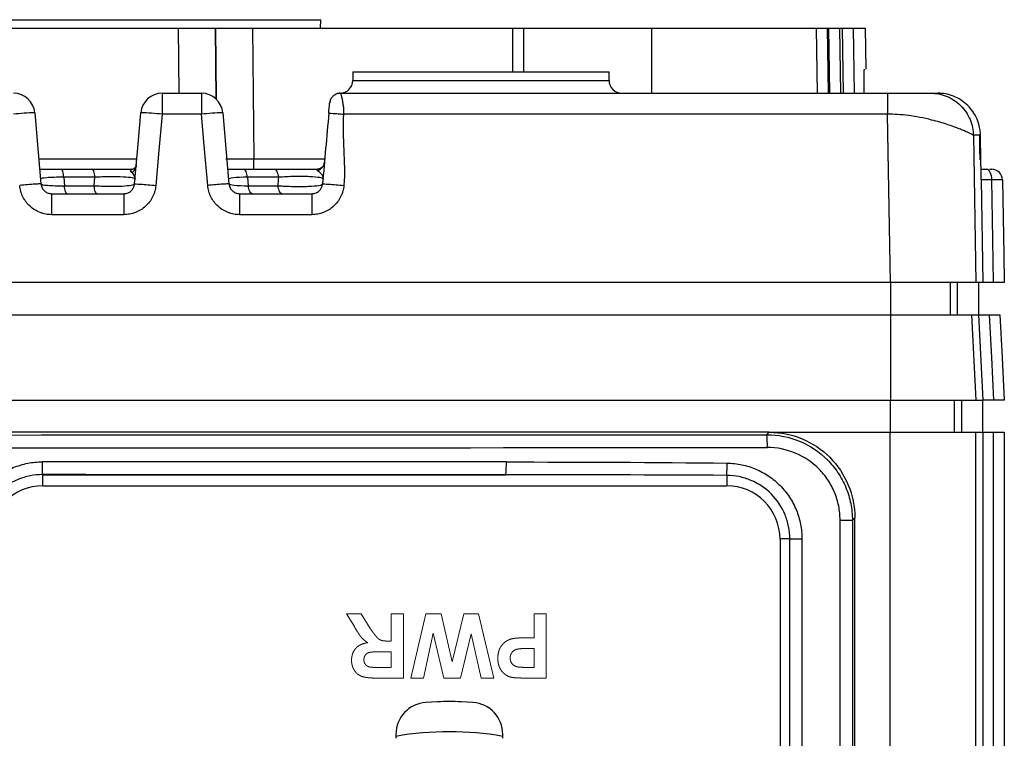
# Model space of a CAD drawing. Header units: millimetres. Extents: x 10 to 272, y 8 to 208.
# Tile 39 of 39: x 172 to 187, y 113 to 124. Entities that reach past the tile are written whole.
import ezdxf

# ---------------------------------------------------------------- set-up
doc = ezdxf.new("R2010")
doc.units = ezdxf.units.MM
doc.linetypes.add('HIDDEN', pattern=[1.905, 1.27, -0.635])

msp = doc.modelspace()

# ---------------------------------------------------------------- linework, layer by layer
at = {"color": 7, "linetype": 'Continuous', "lineweight": 25}
for p, q in [((160.012, 124.285), (174.576, 124.285)), ((163.088, 124.418), (176.799, 124.418)), ((174.576, 124.285), (175.153, 124.285)), ((174.586, 123.272), (174.576, 124.285)), ((175.153, 124.285), (175.153, 124.285)), ((175.153, 124.285), (175.731, 124.285)), ((175.153, 124.285), (175.164, 123.181)), ((175.165, 123.18), (175.153, 124.285)), ((175.731, 124.285), (175.751, 122.249)), ((175.731, 124.285), (179.794, 124.285)), ((176.794, 124.285), (176.799, 124.418)), ((179.794, 124.285), (179.961, 124.285)), ((179.794, 123.605), (179.794, 124.285)), ((179.961, 124.285), (179.961, 123.605)), ((179.961, 124.285), (181.961, 124.285)), ((181.961, 124.285), (184.531, 124.285)), ((181.961, 123.272), (181.961, 124.285)), ((184.531, 124.285), (184.697, 124.285)), ((184.548, 123.272), (184.531, 124.285)), ((184.697, 124.285), (184.722, 124.285)), ((184.697, 124.285), (184.715, 123.272)), ((184.722, 124.285), (184.888, 124.285)), ((184.739, 123.272), (184.722, 124.285)), ((184.888, 124.285), (184.936, 124.285)), ((184.888, 124.285), (184.906, 123.272)), ((184.953, 123.272), (184.936, 124.285)), ((185.102, 124.285), (185.294, 124.285)), ((185.305, 123.645), (185.294, 124.285)), ((177.294, 123.605), (177.294, 123.472)), ((177.294, 123.605), (181.294, 123.605)), ((181.294, 123.472), (181.294, 123.605)), ((177.294, 123.472), (181.294, 123.472)), ((174.32, 123.272), (174.935, 123.272)), ((174.32, 123.272), (174.32, 122.945)), ((174.935, 123.272), (174.935, 122.945)), ((177.101, 123.272), (177.104, 123.264)), ((177.101, 123.272), (185.639, 123.272)), ((176.935, 123.12), (176.951, 123.178)), ((174.935, 122.945), (174.32, 122.945)), ((185.639, 122.945), (177.153, 122.945)), ((186.978, 122.617), (187.017, 120.318)), ((187.096, 122.225), (187.089, 122.617)), ((172.397, 122.249), (173.925, 122.249)), ((175.751, 122.085), (175.751, 122.249)), ((175.751, 122.249), (176.859, 122.249)), ((172.744, 122.085), (173.226, 122.085)), ((175.59, 122.085), (176.072, 122.085)), ((187.098, 122.085), (187.183, 122.085)), ((172.786, 121.961), (172.798, 121.829)), ((173.272, 121.961), (172.786, 121.961)), ((172.798, 121.829), (173.261, 121.829)), ((173.261, 121.829), (173.272, 121.961)), ((175.654, 121.961), (175.665, 121.829)), ((176.14, 121.961), (175.654, 121.961)), ((175.665, 121.829), (176.129, 121.829)), ((187.102, 121.921), (187.102, 121.928)), ((187.104, 121.921), (187.102, 121.921)), ((187.104, 121.921), (187.103, 121.934)), ((187.132, 120.318), (187.104, 121.921)), ((172.597, 121.705), (173.725, 121.705)), ((175.53, 121.705), (176.658, 121.705)), ((173.725, 121.378), (172.597, 121.378)), ((176.658, 121.378), (175.53, 121.378)), ((185.684, 120.318), (148.904, 120.318)), ((185.684, 120.318), (185.684, 119.818)), ((186.614, 120.318), (186.614, 119.818)), ((186.728, 119.818), (186.728, 120.318)), ((187.132, 120.318), (187.017, 120.318)), ((187.057, 120.318), (187.057, 119.818)), ((148.905, 119.818), (185.684, 119.818)), ((185.684, 119.818), (185.684, 118.485)), ((185.684, 119.818), (186.947, 119.818)), ((186.947, 119.818), (187.017, 118.485)), ((186.947, 119.818), (187.062, 119.818)), ((187.132, 118.485), (187.062, 119.818)), ((148.905, 118.485), (185.684, 118.485)), ((185.684, 118.485), (187.017, 118.485)), ((185.684, 117.985), (185.684, 118.485)), ((186.684, 117.985), (186.684, 118.485)), ((186.798, 117.985), (186.798, 118.485)), ((187.017, 118.485), (187.132, 118.485)), ((187.127, 117.985), (187.127, 118.485)), ((183.794, 117.985), (150.794, 117.985)), ((183.756, 117.947), (183.794, 117.985)), ((183.794, 117.985), (185.68, 117.985)), ((185.68, 102.218), (185.68, 117.985)), ((185.68, 117.985), (187.013, 117.985)), ((187.013, 117.985), (187.013, 102.218)), ((187.013, 117.985), (187.132, 117.985)), ((187.132, 102.218), (187.132, 117.985)), ((187.132, 117.985), (187.294, 117.985)), ((187.294, 102.218), (187.294, 117.985)), ((187.294, 117.985), (187.46, 117.985)), ((187.46, 117.985), (187.46, 102.218)), ((172.455, 117.324), (172.457, 117.322)), ((172.457, 117.322), (179.686, 117.322)), ((172.457, 117.322), (172.457, 117.152)), ((183.131, 117.313), (183.131, 117.152)), ((172.461, 117.152), (183.128, 117.152)), ((184.898, 103.689), (184.898, 116.614)), ((184.898, 116.614), (185.09, 116.614)), ((185.128, 116.652), (185.09, 116.614)), ((185.09, 116.614), (185.09, 103.689)), ((185.128, 116.652), (185.128, 116.652)), ((185.128, 103.652), (185.128, 116.652)), ((184.114, 116.322), (183.961, 116.322)), ((183.961, 116.318), (183.961, 112.785)), ((184.114, 116.322), (184.304, 116.322)), ((184.114, 112.781), (184.114, 116.322)), ((184.304, 116.322), (184.304, 112.781)), ((177.969, 113.273), (177.969, 113.213)), ((179.636, 113.213), (179.636, 113.273))]:
    msp.add_line(p, q, dxfattribs=at)
at = {"color": 7, "linetype": 'HIDDEN', "lineweight": 18}
for p, q in [((172.461, 117.152), (183.128, 117.152)), ((183.961, 116.318), (183.961, 112.785)), ((177.321, 114.954), (177.2, 115.152)), ((177.2, 115.152), (177.425, 115.152)), ((177.425, 115.152), (177.567, 114.925)), ((177.892, 115.152), (178.085, 115.152)), ((177.892, 114.729), (177.892, 115.152)), ((178.085, 115.152), (178.085, 114.152)), ((178.2, 114.152), (178.435, 115.152)), ((178.435, 115.152), (178.673, 115.152)), ((178.673, 115.152), (178.847, 114.404)), ((178.847, 114.404), (179.026, 115.152)), ((179.026, 115.152), (179.255, 115.152)), ((179.255, 115.152), (179.495, 114.152)), ((180.123, 114.78), (180.123, 115.152)), ((180.123, 115.152), (180.315, 115.152)), ((180.315, 115.152), (180.315, 114.152)), ((178.552, 114.85), (178.397, 114.152)), ((178.715, 114.152), (178.552, 114.85)), ((179.142, 114.839), (178.978, 114.152)), ((179.298, 114.152), (179.142, 114.839)), ((179.991, 114.78), (180.123, 114.78)), ((177.849, 114.729), (177.892, 114.729)), ((180.123, 114.613), (180.008, 114.613)), ((180.123, 114.318), (180.123, 114.613)), ((177.892, 114.562), (177.737, 114.562)), ((177.892, 114.318), (177.892, 114.562)), ((177.729, 114.318), (177.892, 114.318)), ((180.021, 114.318), (180.123, 114.318)), ((178.085, 114.152), (177.665, 114.152)), ((178.397, 114.152), (178.2, 114.152)), ((178.978, 114.152), (178.715, 114.152)), ((179.495, 114.152), (179.298, 114.152)), ((180.315, 114.152), (179.995, 114.152)), ((177.969, 113.273), (177.969, 113.213)), ((179.636, 113.213), (179.636, 113.273))]:
    msp.add_line(p, q, dxfattribs=at)
at = {"color": 7, "linetype": 'Continuous', "lineweight": 25, "flags": 128}
for points in [[(185.102, 124.285), (185.114, 123.618), (185.119, 123.272)], [(172.334, 122.968), (172.388, 122.346), (172.431, 121.858)], [(173.891, 121.858), (173.945, 122.479), (173.988, 122.968)], [(174.32, 122.945), (174.266, 122.323), (174.223, 121.834)], [(175.032, 121.834), (174.978, 122.456), (174.935, 122.945)], [(175.267, 122.968), (175.321, 122.346), (175.364, 121.858)], [(185.684, 120.318), (185.659, 121.773), (185.639, 122.945)], [(187.084, 122.231), (187.081, 122.408), (187.077, 122.622)], [(172.786, 121.961), (172.784, 121.987), (172.78, 122.011), (172.776, 122.032), (172.771, 122.051), (172.765, 122.065), (172.758, 122.076), (172.751, 122.083), (172.744, 122.085)], [(173.272, 121.961), (173.27, 121.987), (173.266, 122.011), (173.261, 122.032), (173.255, 122.051), (173.249, 122.065), (173.242, 122.076), (173.234, 122.083), (173.226, 122.085)], [(175.654, 121.961), (175.65, 121.987), (175.645, 122.011), (175.638, 122.032), (175.63, 122.051), (175.621, 122.065), (175.611, 122.076), (175.6, 122.083), (175.59, 122.085)], [(176.14, 121.961), (176.136, 121.987), (176.13, 122.011), (176.123, 122.032), (176.115, 122.051), (176.105, 122.065), (176.095, 122.076), (176.083, 122.083), (176.072, 122.085)], [(187.266, 121.921), (187.265, 121.953), (187.26, 121.984), (187.252, 122.012), (187.241, 122.037), (187.229, 122.057), (187.214, 122.073), (187.199, 122.082), (187.183, 122.085)], [(172.84, 121.705), (172.833, 121.708), (172.826, 121.714), (172.819, 121.725), (172.813, 121.74), (172.808, 121.758), (172.804, 121.78), (172.8, 121.803), (172.798, 121.829)], [(173.307, 121.705), (173.299, 121.708), (173.292, 121.714), (173.284, 121.725), (173.278, 121.74), (173.272, 121.758), (173.267, 121.78), (173.264, 121.803), (173.261, 121.829)], [(175.729, 121.705), (175.718, 121.708), (175.708, 121.714), (175.698, 121.725), (175.689, 121.74), (175.681, 121.758), (175.674, 121.78), (175.669, 121.803), (175.665, 121.829)], [(176.196, 121.705), (176.185, 121.708), (176.174, 121.714), (176.163, 121.725), (176.154, 121.74), (176.145, 121.758), (176.138, 121.78), (176.133, 121.803), (176.129, 121.829)], [(187.294, 120.318), (187.283, 120.985), (187.266, 121.921)], [(187.432, 121.921), (187.453, 120.752), (187.46, 120.318)], [(187.224, 119.818), (187.259, 119.153), (187.294, 118.485)], [(187.39, 119.818), (187.425, 119.153), (187.425, 119.146), (187.46, 118.485)]]:
    msp.add_lwpolyline(points, dxfattribs=at)
at = {"color": 7, "linetype": 'Continuous', "lineweight": 25}
for centre, radius, start, end in [((177.094, 123.472), 0.2, 270, 0), ((181.494, 123.472), 0.2, 180, 270), ((172.002, 122.939), 0.333, 5, 90), ((174.32, 122.939), 0.333, 90, 175), ((174.935, 122.939), 0.333, 5, 90), ((172.502, 118.182), 4.789, 92.0106, 95.9943), ((173.82, 118.182), 4.789, 84.0057, 87.9894), ((175.435, 118.182), 4.789, 92.0106, 95.9943), ((173.781, 122.153), 0.135, 299.5577, 353.7386), ((176.7, 122.211), 0.154, 287.3216, 353.9285), ((187.266, 121.918), 0.167, 1, 89.9999), ((182.388, 117.795), 1.376, 358.0075, 6.3461), ((168.086, 117.476), 4.371, 358.0065, 0.6282), ((177.868, 117.474), 1.824, 355.2171, 1.5048), ((180.721, 117.501), 2.417, 355.5416, 0.0708), ((172.461, 116.318), 0.833, 90, 180), ((183.128, 116.318), 0.833, 0, 90), ((178.469, 113.273), 0.5, 93.9546, 180), ((178.802, 108.452), 5.333, 86.0454, 93.9546), ((179.136, 113.273), 0.5, 0, 86.0454), ((178.802, 108.452), 4.863, 80.1334, 99.8666)]:
    msp.add_arc(centre, radius, start, end, dxfattribs=at)
at = {"color": 7, "linetype": 'HIDDEN', "lineweight": 18}
for centre, radius, start, end in [((172.461, 116.318), 0.833, 90, 180), ((183.128, 116.318), 0.833, 0, 90), ((178.469, 113.273), 0.5, 93.9546, 180), ((178.802, 108.452), 5.333, 86.0454, 93.9546), ((179.136, 113.273), 0.5, 0, 86.0454)]:
    msp.add_arc(centre, radius, start, end, dxfattribs=at)
at = {"color": 7, "linetype": 'Continuous', "lineweight": 25}
for centre, major_axis, ratio, start_param, end_param in [((175.751, 122.252), (0.667, 0.002), 0.004363, 4.000013, 4.712246), ((167.294, 125.502), (433.133, 0), 0.017455, 4.674373, 4.750405), ((167.294, 125.302), (433.333, 0), 0.017447, 4.674373, 4.750405), ((167.294, 109.964), (433.333, 0), 0.017447, 1.542183, 1.558882), ((167.294, 109.764), (433.133, 0), 0.017455, 1.542183, 1.558882)]:
    msp.add_ellipse(centre, major_axis=major_axis, ratio=ratio, start_param=start_param, end_param=end_param, dxfattribs=at)
for points in [[(184.936, 124.285), (185.033, 124.285), (185.096, 124.285), (185.102, 124.285)], [(176.921, 122.961), (176.889, 122.594), (176.856, 122.225), (176.824, 121.858)], [(177.153, 122.945), (177.121, 122.577), (177.189, 122.202), (177.156, 121.834)], [(187.089, 122.617), (187.079, 122.617), (187.042, 122.617), (186.978, 122.617)], [(173.848, 122.035), (173.881, 122.004), (173.901, 121.968), (173.898, 121.933)], [(176.129, 121.829), (176.132, 121.873), (176.136, 121.917), (176.14, 121.961)], [(187.266, 121.921), (187.165, 121.922), (187.1, 121.922), (187.101, 121.921)], [(187.432, 121.921), (187.433, 121.922), (187.368, 121.922), (187.266, 121.921)], [(187.294, 120.318), (187.193, 120.318), (187.128, 120.318), (187.129, 120.318)], [(187.46, 120.318), (187.461, 120.318), (187.396, 120.318), (187.294, 120.318)], [(187.059, 119.818), (187.058, 119.818), (187.123, 119.818), (187.224, 119.818)], [(187.224, 119.818), (187.326, 119.818), (187.391, 119.818), (187.39, 119.818)], [(187.294, 118.485), (187.193, 118.485), (187.128, 118.485), (187.129, 118.485)], [(187.46, 118.485), (187.461, 118.485), (187.396, 118.485), (187.294, 118.485)], [(179.691, 117.522), (180.841, 117.521), (181.99, 117.517), (183.138, 117.504)], [(183.131, 117.313), (181.983, 117.319), (180.834, 117.321), (179.686, 117.322)]]:
    msp.add_open_spline(points, degree=3, dxfattribs=at)
for points, knots in [([(185.275, 123.272), (185.275, 123.305), (185.274, 123.393), (185.274, 123.511), (185.275, 123.607), (185.277, 123.642), (185.278, 123.644), (185.279, 123.645)], [0, 0, 0, 0, 0.156898, 0.415592, 0.674126, 0.932455, 1, 1, 1, 1]), ([(176.983, 123.221), (176.97, 123.207), (176.945, 123.178), (176.938, 123.14), (176.935, 123.12)], [0, 0, 0, 0, 0.483875, 1, 1, 1, 1]), ([(177.103, 123.266), (177.088, 123.266), (177.057, 123.266), (177.013, 123.248), (176.975, 123.219), (176.958, 123.191), (176.95, 123.177)], [0, 0, 0, 0, 0.24408, 0.497176, 0.751802, 1, 1, 1, 1]), ([(177.098, 123.272), (177.078, 123.271), (177.05, 123.269), (177.028, 123.254), (177.022, 123.249)], [0, 0, 0, 0, 0.732899, 1, 1, 1, 1]), ([(177.104, 123.264), (177.105, 123.263), (177.108, 123.258), (177.117, 123.229), (177.128, 123.184), (177.14, 123.122), (177.151, 123.042), (177.152, 122.981), (177.153, 122.945)], [0, 0, 0, 0, 0.103291, 0.25288, 0.430324, 0.60986, 0.764689, 1, 1, 1, 1]), ([(185.639, 123.272), (185.639, 123.272), (185.639, 123.265), (185.639, 123.233), (185.639, 123.208), (185.639, 123.145), (185.639, 123.106), (185.639, 123.025), (185.639, 122.984), (185.639, 122.945)], [0, 0, 0, 0, 0.25, 0.25, 0.5, 0.5, 0.75, 0.75, 1, 1, 1, 1]), ([(185.639, 123.272), (185.66, 123.272), (185.702, 123.272), (185.766, 123.272), (185.837, 123.272), (185.916, 123.272), (186.022, 123.272), (186.133, 123.272), (186.254, 123.272), (186.304, 123.272), (186.31, 123.272), (186.311, 123.272), (186.311, 123.272)], [0, 0, 0, 0, 0.047084, 0.094707, 0.143461, 0.214167, 0.285659, 0.423515, 0.55634, 0.79517, 0.900762, 1, 1, 1, 1]), ([(186.311, 123.272), (186.389, 123.272), (186.473, 123.258), (186.635, 123.194), (186.714, 123.145), (186.843, 123.017), (186.894, 122.94), (186.961, 122.779), (186.976, 122.695), (186.978, 122.617)], [0, 0, 0, 0, 0.25, 0.25, 0.5, 0.5, 0.75, 0.75, 1, 1, 1, 1]), ([(186.311, 123.272), (186.323, 123.272), (186.348, 123.272), (186.376, 123.272), (186.398, 123.272), (186.414, 123.272), (186.42, 123.272), (186.422, 123.272)], [0, 0, 0, 0, 0.2000019, 0.4000009, 0.599999, 0.799998, 1, 1, 1, 1]), ([(187.089, 122.617), (187.088, 122.629), (187.087, 122.669), (187.075, 122.754), (187.04, 122.87), (186.975, 122.985), (186.89, 123.086), (186.789, 123.168), (186.669, 123.229), (186.546, 123.266), (186.462, 123.27), (186.422, 123.272)], [0, 0, 0, 0, 0.035451, 0.116418, 0.247777, 0.383859, 0.496931, 0.629772, 0.759365, 0.88336, 1, 1, 1, 1]), ([(176.921, 122.961), (176.921, 122.967), (176.923, 122.981), (176.925, 123.012), (176.928, 123.047), (176.931, 123.079), (176.933, 123.101), (176.935, 123.117), (176.935, 123.119), (176.935, 123.12)], [0, 0, 0, 0, 0.090095, 0.193888, 0.438414, 0.574588, 0.714234, 0.859629, 1, 1, 1, 1]), ([(176.921, 122.961), (176.921, 122.961), (176.926, 122.961), (176.949, 122.96), (176.966, 122.959), (177.012, 122.956), (177.039, 122.954), (177.096, 122.95), (177.126, 122.947), (177.153, 122.945)], [0, 0, 0, 0, 0.25, 0.25, 0.5, 0.5, 0.75, 0.75, 1, 1, 1, 1]), ([(186.978, 122.617), (186.977, 122.618), (186.975, 122.619), (186.965, 122.624), (186.951, 122.632), (186.929, 122.642), (186.902, 122.655), (186.863, 122.673), (186.81, 122.696), (186.745, 122.722), (186.665, 122.752), (186.537, 122.797), (186.359, 122.848), (186.15, 122.896), (185.97, 122.924), (185.801, 122.942), (185.692, 122.944), (185.639, 122.945)], [0, 0, 0, 0, 0.0379397, 0.0773508, 0.118276, 0.1607536, 0.2048176, 0.2504987, 0.311342, 0.3772703, 0.4305443, 0.5035845, 0.6533572, 0.7542426, 0.8433102, 0.9251441, 1, 1, 1, 1]), ([(187.102, 121.929), (187.102, 121.933), (187.101, 121.945), (187.1, 121.995), (187.098, 122.087), (187.096, 122.192), (187.095, 122.26), (187.095, 122.286)], [0, 0, 0, 0, 0.1167, 0.336105, 0.585712, 0.840652, 1, 1, 1, 1]), ([(173.915, 122.153), (173.915, 122.146), (173.916, 122.135), (173.913, 122.123), (173.887, 122.088), (173.86, 122.085), (173.862, 122.085), (173.863, 122.085)], [0, 0, 0, 0, 0.1554996, 0.2944558, 0.8163, 0.9684449, 1, 1, 1, 1]), ([(176.85, 122.192), (176.849, 122.181), (176.848, 122.153), (176.814, 122.11), (176.766, 122.086), (176.746, 122.085), (176.738, 122.085)], [0, 0, 0, 0, 0.1935294, 0.5107091, 0.8206769, 1, 1, 1, 1]), ([(187.102, 121.921), (187.102, 121.921), (187.101, 121.953), (187.099, 122.065), (187.097, 122.143), (187.096, 122.225)], [0, 0, 0, 0, 0.5, 0.5, 1, 1, 1, 1]), ([(172.411, 122.085), (172.453, 122.085), (172.545, 122.085), (172.675, 122.085), (172.744, 122.085)], [0, 0, 0, 0, 0.465272, 1, 1, 1, 1]), ([(173.226, 122.085), (173.282, 122.085), (173.338, 122.085), (173.453, 122.085), (173.51, 122.085), (173.676, 122.085), (173.78, 122.085), (173.862, 122.085)], [0, 0, 0, 0, 0.25, 0.25, 0.5, 0.5, 1, 1, 1, 1]), ([(173.848, 122.035), (173.839, 122.044), (173.831, 122.054), (173.829, 122.075), (173.838, 122.085), (173.862, 122.085)], [0, 0, 0, 0, 0.5, 0.5, 1, 1, 1, 1]), ([(175.344, 122.085), (175.364, 122.085), (175.425, 122.085), (175.523, 122.085), (175.59, 122.085)], [0, 0, 0, 0, 0.317166, 1, 1, 1, 1]), ([(176.072, 122.085), (176.126, 122.085), (176.182, 122.085), (176.299, 122.085), (176.359, 122.085), (176.534, 122.085), (176.648, 122.085), (176.74, 122.085)], [0, 0, 0, 0, 0.25, 0.25, 0.5, 0.5, 1, 1, 1, 1]), ([(176.831, 121.933), (176.832, 121.941), (176.814, 121.949), (176.743, 121.962), (176.689, 121.967), (176.551, 121.973), (176.469, 121.974), (176.301, 121.971), (176.216, 121.967), (176.14, 121.961)], [0, 0, 0, 0, 0.25, 0.25, 0.5, 0.5, 0.75, 0.75, 1, 1, 1, 1]), ([(176.746, 122.064), (176.74, 122.068), (176.734, 122.073), (176.73, 122.081), (176.732, 122.085), (176.74, 122.085)], [0, 0, 0, 0, 0.5, 0.5, 1, 1, 1, 1]), ([(176.746, 122.064), (176.772, 122.047), (176.795, 122.025), (176.826, 121.98), (176.833, 121.956), (176.831, 121.933)], [0, 0, 0, 0, 0.5, 0.5, 1, 1, 1, 1]), ([(187.228, 122.085), (187.228, 122.085), (187.243, 122.085), (187.259, 122.085), (187.263, 122.085), (187.266, 122.085)], [0, 0, 0, 0, 0.020255, 0.510125, 1, 1, 1, 1]), ([(172.431, 121.858), (172.431, 121.858), (172.424, 121.858), (172.391, 121.857), (172.366, 121.855), (172.301, 121.851), (172.262, 121.848), (172.18, 121.841), (172.138, 121.838), (172.099, 121.834)], [0, 0, 0, 0, 0.25, 0.25, 0.5, 0.5, 0.75, 0.75, 1, 1, 1, 1]), ([(172.597, 121.378), (172.581, 121.378), (172.551, 121.379), (172.505, 121.386), (172.46, 121.397), (172.401, 121.416), (172.332, 121.451), (172.258, 121.507), (172.195, 121.575), (172.147, 121.655), (172.112, 121.742), (172.103, 121.804), (172.099, 121.834)], [0, 0, 0, 0, 0.062082, 0.123991, 0.186268, 0.249446, 0.374477, 0.498751, 0.622897, 0.748779, 0.874884, 1, 1, 1, 1]), ([(172.786, 121.961), (172.679, 121.962), (172.585, 121.959), (172.456, 121.949), (172.423, 121.941), (172.424, 121.933)], [0, 0, 0, 0, 0.5, 0.5, 1, 1, 1, 1]), ([(172.431, 121.858), (172.432, 121.847), (172.436, 121.825), (172.448, 121.796), (172.464, 121.77), (172.484, 121.749), (172.506, 121.732), (172.529, 121.719), (172.552, 121.711), (172.575, 121.706), (172.59, 121.706), (172.597, 121.705)], [0, 0, 0, 0, 0.134379, 0.26294, 0.385683, 0.502607, 0.613713, 0.719003, 0.818479, 0.912143, 1, 1, 1, 1]), ([(172.431, 121.858), (172.432, 121.849), (172.467, 121.841), (172.599, 121.831), (172.692, 121.828), (172.798, 121.829)], [0, 0, 0, 0, 0.5, 0.5, 1, 1, 1, 1]), ([(173.261, 121.829), (173.335, 121.825), (173.413, 121.823), (173.563, 121.821), (173.634, 121.822), (173.756, 121.828), (173.805, 121.832), (173.872, 121.844), (173.89, 121.85), (173.891, 121.858)], [0, 0, 0, 0, 0.25, 0.25, 0.5, 0.5, 0.75, 0.75, 1, 1, 1, 1]), ([(173.898, 121.933), (173.898, 121.94), (173.883, 121.946), (173.82, 121.958), (173.773, 121.962), (173.652, 121.968), (173.58, 121.969), (173.428, 121.968), (173.347, 121.965), (173.272, 121.961)], [0, 0, 0, 0, 0.25, 0.25, 0.5, 0.5, 0.75, 0.75, 1, 1, 1, 1]), ([(173.725, 121.705), (173.736, 121.706), (173.759, 121.707), (173.794, 121.719), (173.828, 121.739), (173.859, 121.77), (173.883, 121.81), (173.888, 121.841), (173.891, 121.858)], [0, 0, 0, 0, 0.134039, 0.281131, 0.441276, 0.614474, 0.800719, 1, 1, 1, 1]), ([(174.223, 121.834), (174.221, 121.819), (174.218, 121.788), (174.207, 121.743), (174.192, 121.699), (174.167, 121.642), (174.127, 121.575), (174.064, 121.507), (173.99, 121.451), (173.907, 121.41), (173.817, 121.383), (173.756, 121.38), (173.725, 121.378)], [0, 0, 0, 0, 0.062604, 0.125017, 0.187795, 0.251484, 0.376892, 0.50151, 0.625312, 0.750814, 0.87591, 1, 1, 1, 1]), ([(173.891, 121.858), (173.891, 121.859), (173.927, 121.858), (174.05, 121.849), (174.136, 121.842), (174.223, 121.834)], [0, 0, 0, 0, 0.5, 0.5, 1, 1, 1, 1]), ([(175.364, 121.858), (175.364, 121.858), (175.357, 121.858), (175.324, 121.857), (175.299, 121.855), (175.234, 121.851), (175.195, 121.848), (175.113, 121.841), (175.071, 121.838), (175.032, 121.834)], [0, 0, 0, 0, 0.25, 0.25, 0.5, 0.5, 0.75, 0.75, 1, 1, 1, 1]), ([(175.53, 121.378), (175.515, 121.378), (175.484, 121.379), (175.439, 121.386), (175.393, 121.397), (175.335, 121.416), (175.265, 121.451), (175.191, 121.507), (175.129, 121.575), (175.08, 121.655), (175.045, 121.742), (175.036, 121.804), (175.032, 121.834)], [0, 0, 0, 0, 0.062082, 0.123991, 0.186268, 0.249446, 0.374477, 0.498751, 0.622897, 0.748779, 0.874884, 1, 1, 1, 1]), ([(175.654, 121.961), (175.562, 121.961), (175.486, 121.958), (175.383, 121.947), (175.357, 121.94), (175.358, 121.933)], [0, 0, 0, 0, 0.5, 0.5, 1, 1, 1, 1]), ([(175.364, 121.858), (175.366, 121.847), (175.369, 121.825), (175.381, 121.796), (175.397, 121.77), (175.417, 121.749), (175.439, 121.732), (175.462, 121.719), (175.485, 121.711), (175.508, 121.706), (175.523, 121.706), (175.53, 121.705)], [0, 0, 0, 0, 0.134379, 0.26294, 0.385683, 0.502607, 0.613713, 0.719003, 0.818479, 0.912143, 1, 1, 1, 1]), ([(175.364, 121.858), (175.365, 121.85), (175.394, 121.843), (175.499, 121.833), (175.576, 121.83), (175.665, 121.829)], [0, 0, 0, 0, 0.5, 0.5, 1, 1, 1, 1]), ([(176.129, 121.829), (176.205, 121.824), (176.288, 121.82), (176.451, 121.817), (176.532, 121.818), (176.67, 121.823), (176.726, 121.828), (176.803, 121.841), (176.824, 121.849), (176.824, 121.858)], [0, 0, 0, 0, 0.25, 0.25, 0.5, 0.5, 0.75, 0.75, 1, 1, 1, 1]), ([(176.658, 121.705), (176.669, 121.706), (176.693, 121.707), (176.727, 121.719), (176.762, 121.739), (176.792, 121.77), (176.816, 121.81), (176.822, 121.841), (176.824, 121.858)], [0, 0, 0, 0, 0.134039, 0.281131, 0.441276, 0.614474, 0.800719, 1, 1, 1, 1]), ([(177.156, 121.834), (177.155, 121.819), (177.151, 121.788), (177.14, 121.743), (177.126, 121.699), (177.1, 121.642), (177.06, 121.575), (176.997, 121.507), (176.923, 121.451), (176.84, 121.41), (176.751, 121.383), (176.689, 121.38), (176.658, 121.378)], [0, 0, 0, 0, 0.062604, 0.125017, 0.187795, 0.251484, 0.376892, 0.50151, 0.625312, 0.750814, 0.87591, 1, 1, 1, 1]), ([(176.824, 121.858), (176.824, 121.858), (176.832, 121.858), (176.864, 121.857), (176.889, 121.855), (176.954, 121.851), (176.993, 121.848), (177.075, 121.841), (177.117, 121.838), (177.156, 121.834)], [0, 0, 0, 0, 0.25, 0.25, 0.5, 0.5, 0.75, 0.75, 1, 1, 1, 1]), ([(187.102, 121.927), (187.102, 121.927), (187.102, 121.927), (187.102, 121.929), (187.102, 121.929)], [0, 0, 0, 0, 0.861272, 1, 1, 1, 1]), ([(172.597, 121.705), (172.597, 121.705), (172.597, 121.67), (172.597, 121.549), (172.597, 121.464), (172.597, 121.378)], [0, 0, 0, 0, 0.5, 0.5, 1, 1, 1, 1]), ([(173.725, 121.705), (173.725, 121.705), (173.725, 121.698), (173.725, 121.667), (173.725, 121.642), (173.725, 121.578), (173.725, 121.539), (173.725, 121.459), (173.725, 121.417), (173.725, 121.378)], [0, 0, 0, 0, 0.25, 0.25, 0.5, 0.5, 0.75, 0.75, 1, 1, 1, 1]), ([(175.53, 121.705), (175.53, 121.705), (175.53, 121.67), (175.53, 121.549), (175.53, 121.464), (175.53, 121.378)], [0, 0, 0, 0, 0.5, 0.5, 1, 1, 1, 1]), ([(176.658, 121.705), (176.658, 121.705), (176.658, 121.698), (176.658, 121.667), (176.658, 121.642), (176.658, 121.578), (176.658, 121.539), (176.658, 121.459), (176.658, 121.417), (176.658, 121.378)], [0, 0, 0, 0, 0.25, 0.25, 0.5, 0.5, 0.75, 0.75, 1, 1, 1, 1]), ([(187.017, 120.318), (187.015, 120.318), (187.005, 120.318), (186.969, 120.318), (186.943, 120.318), (186.874, 120.318), (186.833, 120.318), (186.736, 120.318), (186.68, 120.318), (186.557, 120.318), (186.49, 120.318), (186.346, 120.318), (186.269, 120.318), (186.031, 120.318), (185.858, 120.318), (185.684, 120.318)], [0, 0, 0, 0, 0.125, 0.125, 0.25, 0.25, 0.375, 0.375, 0.5, 0.5, 0.625, 0.625, 0.75, 0.75, 1, 1, 1, 1]), ([(183.794, 117.985), (183.969, 117.985), (184.143, 117.95), (184.466, 117.817), (184.614, 117.718), (184.86, 117.471), (184.959, 117.323), (185.093, 117.001), (185.128, 116.826), (185.128, 116.652)], [0, 0, 0, 0, 0.25, 0.25, 0.5, 0.5, 0.75, 0.75, 1, 1, 1, 1]), ([(183.756, 117.947), (183.932, 117.947), (184.107, 117.912), (184.428, 117.779), (184.577, 117.68), (184.761, 117.495), (184.817, 117.427), (184.914, 117.282), (184.955, 117.205), (185.022, 117.044), (185.048, 116.959), (185.081, 116.789), (185.09, 116.702), (185.09, 116.614)], [0, 0, 0, 0, 0.25, 0.25, 0.5, 0.5, 0.625, 0.625, 0.75, 0.75, 0.875, 0.875, 1, 1, 1, 1]), ([(184.898, 116.614), (184.898, 116.689), (184.891, 116.763), (184.862, 116.908), (184.84, 116.98), (184.783, 117.117), (184.748, 117.182), (184.666, 117.305), (184.618, 117.363), (184.461, 117.52), (184.335, 117.604), (184.062, 117.717), (183.913, 117.747), (183.764, 117.747)], [0, 0, 0, 0, 0.125, 0.125, 0.25, 0.25, 0.375, 0.375, 0.5, 0.5, 0.75, 0.75, 1, 1, 1, 1]), ([(171.257, 116.325), (171.257, 116.483), (171.288, 116.641), (171.408, 116.929), (171.498, 117.063), (171.664, 117.229), (171.726, 117.279), (171.856, 117.366), (171.925, 117.403), (172.07, 117.463), (172.147, 117.486), (172.3, 117.517), (172.378, 117.524), (172.457, 117.524)], [0, 0, 0, 0, 0.25, 0.25, 0.5, 0.5, 0.625, 0.625, 0.75, 0.75, 0.875, 0.875, 1, 1, 1, 1]), ([(183.138, 117.504), (183.216, 117.503), (183.292, 117.494), (183.441, 117.463), (183.515, 117.44), (183.656, 117.38), (183.723, 117.343), (183.85, 117.257), (183.91, 117.207), (184.018, 117.098), (184.067, 117.037), (184.151, 116.909), (184.187, 116.842), (184.245, 116.7), (184.267, 116.625), (184.296, 116.475), (184.304, 116.399), (184.304, 116.322)], [0, 0, 0, 0, 0.125, 0.125, 0.25, 0.25, 0.375, 0.375, 0.5, 0.5, 0.625, 0.625, 0.75, 0.75, 0.875, 0.875, 1, 1, 1, 1]), ([(172.455, 117.324), (172.389, 117.324), (172.324, 117.318), (172.196, 117.293), (172.133, 117.273), (172.012, 117.223), (171.954, 117.193), (171.845, 117.12), (171.794, 117.078), (171.656, 116.94), (171.581, 116.828), (171.481, 116.588), (171.455, 116.457), (171.455, 116.325)], [0, 0, 0, 0, 0.125, 0.125, 0.25, 0.25, 0.375, 0.375, 0.5, 0.5, 0.75, 0.75, 1, 1, 1, 1]), ([(184.114, 116.322), (184.114, 116.387), (184.107, 116.451), (184.082, 116.577), (184.064, 116.639), (183.99, 116.819), (183.918, 116.928), (183.735, 117.112), (183.627, 117.185), (183.448, 117.26), (183.386, 117.28), (183.26, 117.305), (183.196, 117.312), (183.131, 117.313)], [0, 0, 0, 0, 0.125, 0.125, 0.25, 0.25, 0.5, 0.5, 0.75, 0.75, 0.875, 0.875, 1, 1, 1, 1])]:
    msp.add_open_spline(points, degree=3, knots=knots, dxfattribs=at)
at = {"color": 7, "linetype": 'HIDDEN', "lineweight": 18}
for points, knots in [([(177.528, 114.704), (177.518, 114.71), (177.499, 114.723), (177.472, 114.744), (177.449, 114.766), (177.43, 114.785), (177.417, 114.802), (177.405, 114.817), (177.393, 114.834), (177.381, 114.854), (177.367, 114.876), (177.352, 114.9), (177.337, 114.926), (177.326, 114.944), (177.321, 114.954)], [0, 0, 0, 0, 0.107118, 0.209166, 0.307622, 0.401733, 0.451661, 0.508279, 0.572256, 0.643667, 0.721858, 0.807553, 0.900261, 1, 1, 1, 1]), ([(177.528, 114.704), (177.518, 114.71), (177.499, 114.723), (177.472, 114.744), (177.449, 114.766), (177.43, 114.785), (177.417, 114.802), (177.405, 114.817), (177.393, 114.834), (177.381, 114.854), (177.367, 114.876), (177.352, 114.9), (177.337, 114.926), (177.326, 114.944), (177.321, 114.954)], [0, 0, 0, 0, 0.107118, 0.209166, 0.307622, 0.401733, 0.451661, 0.508279, 0.572256, 0.643667, 0.721858, 0.807553, 0.900261, 1, 1, 1, 1]), ([(177.567, 114.925), (177.573, 114.916), (177.586, 114.898), (177.604, 114.874), (177.62, 114.852), (177.635, 114.832), (177.648, 114.815), (177.66, 114.801), (177.67, 114.79), (177.681, 114.778), (177.693, 114.766), (177.709, 114.755), (177.725, 114.746), (177.743, 114.739), (177.763, 114.734), (177.788, 114.731), (177.817, 114.729), (177.838, 114.729), (177.849, 114.729)], [0, 0, 0, 0, 0.091591, 0.174866, 0.24983, 0.316058, 0.374091, 0.423761, 0.464831, 0.498066, 0.554153, 0.607062, 0.657484, 0.706287, 0.760884, 0.827646, 0.9071, 1, 1, 1, 1]), ([(177.567, 114.925), (177.573, 114.916), (177.586, 114.898), (177.604, 114.874), (177.62, 114.852), (177.635, 114.832), (177.648, 114.815), (177.66, 114.801), (177.67, 114.79), (177.681, 114.778), (177.693, 114.766), (177.709, 114.755), (177.725, 114.746), (177.743, 114.739), (177.763, 114.734), (177.788, 114.731), (177.817, 114.729), (177.838, 114.729), (177.849, 114.729)], [0, 0, 0, 0, 0.091591, 0.174866, 0.24983, 0.316058, 0.374091, 0.423761, 0.464831, 0.498066, 0.554153, 0.607062, 0.657484, 0.706287, 0.760884, 0.827646, 0.9071, 1, 1, 1, 1]), ([(179.559, 114.462), (179.559, 114.477), (179.56, 114.506), (179.566, 114.547), (179.577, 114.584), (179.591, 114.618), (179.609, 114.648), (179.63, 114.675), (179.652, 114.698), (179.677, 114.718), (179.703, 114.734), (179.729, 114.748), (179.755, 114.759), (179.773, 114.763), (179.782, 114.765)], [0, 0, 0, 0, 0.109362, 0.210528, 0.305147, 0.394439, 0.479889, 0.561317, 0.639975, 0.717023, 0.791911, 0.863787, 0.932838, 1, 1, 1, 1]), ([(179.559, 114.462), (179.559, 114.477), (179.56, 114.506), (179.566, 114.547), (179.577, 114.584), (179.591, 114.618), (179.609, 114.648), (179.63, 114.675), (179.652, 114.698), (179.677, 114.718), (179.703, 114.734), (179.729, 114.748), (179.755, 114.759), (179.773, 114.763), (179.782, 114.765)], [0, 0, 0, 0, 0.109362, 0.210528, 0.305147, 0.394439, 0.479889, 0.561317, 0.639975, 0.717023, 0.791911, 0.863787, 0.932838, 1, 1, 1, 1]), ([(179.782, 114.765), (179.788, 114.767), (179.802, 114.769), (179.823, 114.772), (179.846, 114.774), (179.871, 114.776), (179.898, 114.778), (179.928, 114.779), (179.959, 114.78), (179.98, 114.78), (179.991, 114.78)], [0, 0, 0, 0, 0.091916, 0.193876, 0.303997, 0.424377, 0.554128, 0.693296, 0.841898, 1, 1, 1, 1]), ([(179.782, 114.765), (179.788, 114.767), (179.802, 114.769), (179.823, 114.772), (179.846, 114.774), (179.871, 114.776), (179.898, 114.778), (179.928, 114.779), (179.959, 114.78), (179.98, 114.78), (179.991, 114.78)], [0, 0, 0, 0, 0.091916, 0.193876, 0.303997, 0.424377, 0.554128, 0.693296, 0.841898, 1, 1, 1, 1]), ([(177.277, 114.429), (177.277, 114.438), (177.277, 114.456), (177.281, 114.482), (177.285, 114.506), (177.292, 114.53), (177.301, 114.553), (177.312, 114.574), (177.325, 114.594), (177.339, 114.613), (177.356, 114.63), (177.375, 114.646), (177.396, 114.66), (177.418, 114.672), (177.443, 114.683), (177.469, 114.691), (177.498, 114.699), (177.518, 114.702), (177.528, 114.704)], [0, 0, 0, 0, 0.066199, 0.129371, 0.190807, 0.250677, 0.308758, 0.366624, 0.423704, 0.481897, 0.540034, 0.599076, 0.659654, 0.722117, 0.786819, 0.85404, 0.925297, 1, 1, 1, 1]), ([(177.277, 114.429), (177.277, 114.438), (177.277, 114.456), (177.281, 114.482), (177.285, 114.506), (177.292, 114.53), (177.301, 114.553), (177.312, 114.574), (177.325, 114.594), (177.339, 114.613), (177.356, 114.63), (177.375, 114.646), (177.396, 114.66), (177.418, 114.672), (177.443, 114.683), (177.469, 114.691), (177.498, 114.699), (177.518, 114.702), (177.528, 114.704)], [0, 0, 0, 0, 0.066199, 0.129371, 0.190807, 0.250677, 0.308758, 0.366624, 0.423704, 0.481897, 0.540034, 0.599076, 0.659654, 0.722117, 0.786819, 0.85404, 0.925297, 1, 1, 1, 1]), ([(180.008, 114.613), (179.998, 114.613), (179.979, 114.613), (179.951, 114.612), (179.927, 114.611), (179.904, 114.609), (179.885, 114.607), (179.868, 114.604), (179.853, 114.601), (179.838, 114.596), (179.821, 114.588), (179.803, 114.576), (179.788, 114.562), (179.775, 114.546), (179.764, 114.528), (179.757, 114.508), (179.752, 114.487), (179.751, 114.472), (179.751, 114.465)], [0, 0, 0, 0, 0.088254, 0.168841, 0.242402, 0.307726, 0.366205, 0.416644, 0.460461, 0.497174, 0.561832, 0.624256, 0.685892, 0.747405, 0.808969, 0.870459, 0.934125, 1, 1, 1, 1]), ([(180.008, 114.613), (179.998, 114.613), (179.979, 114.613), (179.951, 114.612), (179.927, 114.611), (179.904, 114.609), (179.885, 114.607), (179.868, 114.604), (179.853, 114.601), (179.838, 114.596), (179.821, 114.588), (179.803, 114.576), (179.788, 114.562), (179.775, 114.546), (179.764, 114.528), (179.757, 114.508), (179.752, 114.487), (179.751, 114.472), (179.751, 114.465)], [0, 0, 0, 0, 0.088254, 0.168841, 0.242402, 0.307726, 0.366205, 0.416644, 0.460461, 0.497174, 0.561832, 0.624256, 0.685892, 0.747405, 0.808969, 0.870459, 0.934125, 1, 1, 1, 1]), ([(177.737, 114.562), (177.725, 114.562), (177.703, 114.562), (177.67, 114.561), (177.641, 114.561), (177.616, 114.559), (177.594, 114.558), (177.576, 114.556), (177.561, 114.553), (177.547, 114.55), (177.532, 114.543), (177.515, 114.535), (177.502, 114.523), (177.49, 114.51), (177.481, 114.494), (177.474, 114.477), (177.47, 114.458), (177.469, 114.444), (177.469, 114.437)], [0, 0, 0, 0, 0.106139, 0.202213, 0.28763, 0.362457, 0.427262, 0.481544, 0.52541, 0.559637, 0.615792, 0.669702, 0.721935, 0.77448, 0.827155, 0.881221, 0.938786, 1, 1, 1, 1]), ([(177.737, 114.562), (177.725, 114.562), (177.703, 114.562), (177.67, 114.561), (177.641, 114.561), (177.616, 114.559), (177.594, 114.558), (177.576, 114.556), (177.561, 114.553), (177.547, 114.55), (177.532, 114.543), (177.515, 114.535), (177.502, 114.523), (177.49, 114.51), (177.481, 114.494), (177.474, 114.477), (177.47, 114.458), (177.469, 114.444), (177.469, 114.437)], [0, 0, 0, 0, 0.106139, 0.202213, 0.28763, 0.362457, 0.427262, 0.481544, 0.52541, 0.559637, 0.615792, 0.669702, 0.721935, 0.77448, 0.827155, 0.881221, 0.938786, 1, 1, 1, 1]), ([(179.758, 114.167), (179.751, 114.169), (179.737, 114.173), (179.717, 114.181), (179.698, 114.191), (179.68, 114.203), (179.663, 114.216), (179.646, 114.231), (179.631, 114.247), (179.616, 114.265), (179.602, 114.285), (179.591, 114.306), (179.581, 114.329), (179.573, 114.353), (179.566, 114.378), (179.562, 114.405), (179.559, 114.433), (179.559, 114.452), (179.559, 114.462)], [0, 0, 0, 0, 0.056691, 0.112518, 0.168209, 0.224432, 0.280596, 0.338142, 0.397105, 0.458213, 0.520063, 0.583016, 0.646708, 0.712116, 0.779846, 0.850081, 0.923385, 1, 1, 1, 1]), ([(179.758, 114.167), (179.751, 114.169), (179.737, 114.173), (179.717, 114.181), (179.698, 114.191), (179.68, 114.203), (179.663, 114.216), (179.646, 114.231), (179.631, 114.247), (179.616, 114.265), (179.602, 114.285), (179.591, 114.306), (179.581, 114.329), (179.573, 114.353), (179.566, 114.378), (179.562, 114.405), (179.559, 114.433), (179.559, 114.452), (179.559, 114.462)], [0, 0, 0, 0, 0.056691, 0.112518, 0.168209, 0.224432, 0.280596, 0.338142, 0.397105, 0.458213, 0.520063, 0.583016, 0.646708, 0.712116, 0.779846, 0.850081, 0.923385, 1, 1, 1, 1]), ([(179.751, 114.465), (179.752, 114.456), (179.752, 114.438), (179.759, 114.413), (179.769, 114.391), (179.784, 114.371), (179.802, 114.354), (179.822, 114.341), (179.845, 114.331), (179.861, 114.327), (179.869, 114.325)], [0, 0, 0, 0, 0.135759, 0.263219, 0.386149, 0.508701, 0.630747, 0.750909, 0.87351, 1, 1, 1, 1]), ([(179.751, 114.465), (179.752, 114.456), (179.752, 114.438), (179.759, 114.413), (179.769, 114.391), (179.784, 114.371), (179.802, 114.354), (179.822, 114.341), (179.845, 114.331), (179.861, 114.327), (179.869, 114.325)], [0, 0, 0, 0, 0.135759, 0.263219, 0.386149, 0.508701, 0.630747, 0.750909, 0.87351, 1, 1, 1, 1]), ([(177.665, 114.152), (177.652, 114.152), (177.628, 114.152), (177.592, 114.153), (177.559, 114.155), (177.529, 114.158), (177.502, 114.162), (177.477, 114.166), (177.455, 114.172), (177.435, 114.178), (177.417, 114.185), (177.401, 114.194), (177.385, 114.204), (177.37, 114.215), (177.356, 114.228), (177.343, 114.241), (177.331, 114.257), (177.32, 114.273), (177.31, 114.29), (177.301, 114.308), (177.293, 114.327), (177.287, 114.346), (177.283, 114.366), (177.279, 114.386), (177.277, 114.407), (177.277, 114.421), (177.277, 114.429)], [0, 0, 0, 0, 0.069825, 0.134565, 0.194651, 0.249722, 0.300282, 0.346384, 0.387789, 0.424666, 0.459085, 0.493256, 0.527124, 0.561048, 0.595231, 0.629883, 0.664994, 0.701292, 0.737973, 0.774267, 0.810855, 0.847273, 0.884511, 0.922312, 0.960505, 1, 1, 1, 1]), ([(177.665, 114.152), (177.652, 114.152), (177.628, 114.152), (177.592, 114.153), (177.559, 114.155), (177.529, 114.158), (177.502, 114.162), (177.477, 114.166), (177.455, 114.172), (177.435, 114.178), (177.417, 114.185), (177.401, 114.194), (177.385, 114.204), (177.37, 114.215), (177.356, 114.228), (177.343, 114.241), (177.331, 114.257), (177.32, 114.273), (177.31, 114.29), (177.301, 114.308), (177.293, 114.327), (177.287, 114.346), (177.283, 114.366), (177.279, 114.386), (177.277, 114.407), (177.277, 114.421), (177.277, 114.429)], [0, 0, 0, 0, 0.069825, 0.134565, 0.194651, 0.249722, 0.300282, 0.346384, 0.387789, 0.424666, 0.459085, 0.493256, 0.527124, 0.561048, 0.595231, 0.629883, 0.664994, 0.701292, 0.737973, 0.774267, 0.810855, 0.847273, 0.884511, 0.922312, 0.960505, 1, 1, 1, 1]), ([(177.469, 114.437), (177.469, 114.43), (177.47, 114.415), (177.475, 114.394), (177.484, 114.375), (177.497, 114.359), (177.512, 114.345), (177.531, 114.334), (177.552, 114.326), (177.568, 114.323), (177.576, 114.322)], [0, 0, 0, 0, 0.132769, 0.256156, 0.373043, 0.488836, 0.606317, 0.729101, 0.858428, 1, 1, 1, 1]), ([(177.469, 114.437), (177.469, 114.43), (177.47, 114.415), (177.475, 114.394), (177.484, 114.375), (177.497, 114.359), (177.512, 114.345), (177.531, 114.334), (177.552, 114.326), (177.568, 114.323), (177.576, 114.322)], [0, 0, 0, 0, 0.132769, 0.256156, 0.373043, 0.488836, 0.606317, 0.729101, 0.858428, 1, 1, 1, 1]), ([(177.576, 114.322), (177.579, 114.321), (177.585, 114.321), (177.596, 114.32), (177.61, 114.319), (177.628, 114.319), (177.649, 114.319), (177.673, 114.319), (177.7, 114.318), (177.719, 114.318), (177.729, 114.318)], [0, 0, 0, 0, 0.052659, 0.124813, 0.21921, 0.333205, 0.469464, 0.625352, 0.802199, 1, 1, 1, 1]), ([(177.576, 114.322), (177.579, 114.321), (177.585, 114.321), (177.596, 114.32), (177.61, 114.319), (177.628, 114.319), (177.649, 114.319), (177.673, 114.319), (177.7, 114.318), (177.719, 114.318), (177.729, 114.318)], [0, 0, 0, 0, 0.052659, 0.124813, 0.21921, 0.333205, 0.469464, 0.625352, 0.802199, 1, 1, 1, 1]), ([(179.869, 114.325), (179.873, 114.325), (179.881, 114.323), (179.894, 114.322), (179.909, 114.321), (179.927, 114.32), (179.947, 114.319), (179.97, 114.319), (179.995, 114.319), (180.012, 114.318), (180.021, 114.318)], [0, 0, 0, 0, 0.070575, 0.156655, 0.258348, 0.375719, 0.50881, 0.656332, 0.820925, 1, 1, 1, 1]), ([(179.869, 114.325), (179.873, 114.325), (179.881, 114.323), (179.894, 114.322), (179.909, 114.321), (179.927, 114.32), (179.947, 114.319), (179.97, 114.319), (179.995, 114.319), (180.012, 114.318), (180.021, 114.318)], [0, 0, 0, 0, 0.070575, 0.156655, 0.258348, 0.375719, 0.50881, 0.656332, 0.820925, 1, 1, 1, 1]), ([(179.995, 114.152), (179.981, 114.152), (179.953, 114.152), (179.914, 114.153), (179.878, 114.154), (179.846, 114.155), (179.819, 114.157), (179.795, 114.16), (179.775, 114.163), (179.763, 114.166), (179.758, 114.167)], [0, 0, 0, 0, 0.182562, 0.34833, 0.498164, 0.631258, 0.747724, 0.847597, 0.931835, 1, 1, 1, 1]), ([(179.995, 114.152), (179.981, 114.152), (179.953, 114.152), (179.914, 114.153), (179.878, 114.154), (179.846, 114.155), (179.819, 114.157), (179.795, 114.16), (179.775, 114.163), (179.763, 114.166), (179.758, 114.167)], [0, 0, 0, 0, 0.182562, 0.34833, 0.498164, 0.631258, 0.747724, 0.847597, 0.931835, 1, 1, 1, 1])]:
    msp.add_open_spline(points, degree=3, knots=knots, dxfattribs=at)

doc.saveas('drawing.dxf')
